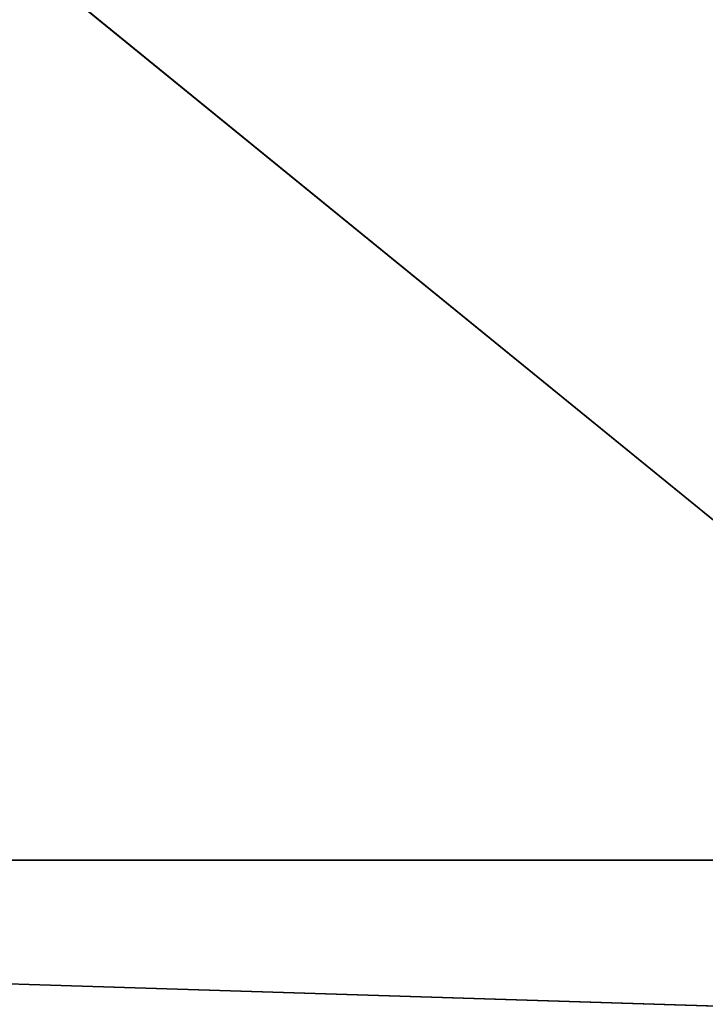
# Model space of a CAD drawing. Header units: millimetres. Extents: x -244 to 244, y -413 to 238.
# Tile 67 of 86: x 218 to 228, y -10 to 3. Entities that reach past the tile are written whole.
import ezdxf

# ---------------------------------------------------------------- set-up
doc = ezdxf.new("R2010")
doc.units = ezdxf.units.MM
doc.header["$LTSCALE"] = 41.718519
for name, color, linetype in [('10', 7, 'CONTINUOUS'), ('18', 7, 'CONTINUOUS'), ('3', 7, 'CONTINUOUS'), ('4', 7, 'CONTINUOUS')]:
    doc.layers.add(name, color=color, linetype=linetype)

msp = doc.modelspace()

# ---------------------------------------------------------------- linework, layer by layer
at = {"layer": '10', "color": 7, "linetype": 'Continuous'}
for points in [[(233.76, 8.46, 25.8), (163.75, -8.46, 25.8), (163.75, 8.46, 25.8), (233.76, 8.46, 25.8)], [(233.76, 8.46, 25.8), (233.76, -10.66, 25.8), (163.75, -8.46, 25.8), (233.76, 8.46, 25.8)], [(233.76, -10.66, 25.8), (-233.76, -10.66, 25.8), (163.75, -8.46, 25.8), (233.76, -10.66, 25.8)]]:
    msp.add_3dface(points, dxfattribs=at)
at = {"layer": '18', "color": 7, "linetype": 'Continuous'}
for points in [[(233.76, -8.46, 28), (179.75, -8.46, 28), (233.76, -8.46, 56), (233.76, -8.46, 28)], [(179.75, -8.46, 28), (179.75, -8.46, 56), (233.76, -8.46, 56), (179.75, -8.46, 28)]]:
    msp.add_3dface(points, dxfattribs=at)
at = {"layer": '3', "color": 7, "linetype": 'Continuous'}
for points in [[(233.76, 237.916, 28), (179.75, 35.525, 28), (233.76, -8.46, 28), (233.76, 237.916, 28)], [(233.76, -8.46, 28), (179.75, 35.525, 28), (179.75, -8.46, 28), (233.76, -8.46, 28)]]:
    msp.add_3dface(points, dxfattribs=at)
at = {"layer": '4', "color": 7, "linetype": 'Continuous'}
for points in [[(233.76, -231.469, 56), (-233.76, -8.46, 56), (-233.76, -231.469, 56), (233.76, -231.469, 56)], [(163.75, -74.422, 56), (-233.76, -8.46, 56), (233.76, -231.469, 56), (163.75, -74.422, 56)], [(179.75, -8.46, 56), (179.75, -74.422, 56), (233.76, -231.469, 56), (179.75, -8.46, 56)], [(233.76, -8.46, 56), (179.75, -8.46, 56), (233.76, -231.469, 56), (233.76, -8.46, 56)]]:
    msp.add_3dface(points, dxfattribs=at)

doc.saveas('drawing.dxf')
